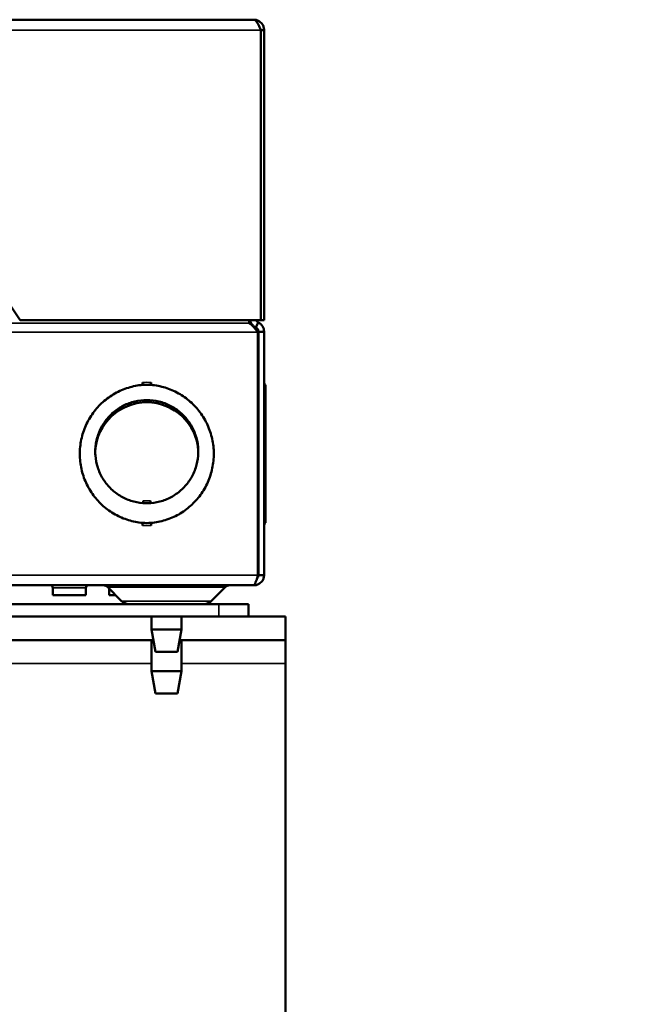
# Model space of a CAD drawing. Header units: inches. Extents: x 1 to 237, y 4 to 150.
# Tile 17 of 166: x 63.15 to 68.3, y 32.4 to 40.66. Entities that reach past the tile are written whole.
import ezdxf

# ---------------------------------------------------------------- set-up
doc = ezdxf.new("R2010")
doc.units = ezdxf.units.IN
doc.header["$LTSCALE"] = 7
doc.header["$MEASUREMENT"] = 0
for name, color, linetype, lineweight in [('Dimension (ANSI)', 7, 'Continuous', 25), ('Visible (ANSI)', 7, 'Continuous', 50), ('Visible Narrow (ANSI)', 7, 'Continuous', 35)]:
    doc.layers.add(name, color=color, linetype=linetype, lineweight=lineweight)
doc.styles.add('Dimension Text', font='tahoma.ttf')
doc.dimstyles.new('Dual Dimension', dxfattribs={"dimscale": 7, "dimtxt": 0.12, "dimasz": 0.098425, "dimexe": 0.125, "dimexo": 0.0625, "dimgap": 0.031496, "dimtad": 0, "dimtih": 1, "dimtoh": 1, "dimrnd": 1e-08, "dimzin": 4, "dimdsep": 46, "dimtxsty": 'Dimension Text', "dimcen": 0.09, "dimdle": 0.393701, "dimclrd": 256, "dimclre": 256, "dimclrt": 256, "dimadec": 0, "dimazin": 1, "dimtfac": 1, "dimtofl": 0, "dimtmove": 0, "dimatfit": 3, "dimfxl": 1, "dimtolj": 1, "dimtzin": 4, "dimlwd": -1, "dimlwe": -1, "dimarcsym": 0})

# ---------------------------------------------------------------- blocks, each defined once
blk = doc.blocks.new('*D12')
at = {"layer": 'Defpoints', "color": 0, "transparency": 16777216}
for p in [(54.6014, 38.7865), (42.549, 15.7488)]:
    blk.add_point(p, dxfattribs=at)
at = {"layer": 'Dimension (ANSI)', "transparency": 16777216}
for p, q in [((58.2963, 45.8491), (54.9208, 39.397)), ((59.0574, 45.8491), (58.2963, 45.8491)), ((48.5752, 26.6376), (48.5752, 27.8976)), ((47.9452, 27.2676), (49.2052, 27.2676))]:
    blk.add_line(p, q, dxfattribs=at)
blk.add_solid([(54.8191, 39.4502), (55.0226, 39.3438), (54.6014, 38.7865)], dxfattribs=at)
at = {"layer": 'Dimension (ANSI)', "transparency": 16777216, "insert": (63.2852, 45.8491), "char_height": 0.84, "attachment_point": 5, "style": 'Dimension Text'}
blk.add_mtext('\\A1;{\\H3.0x;(}\\S∅26.00^ ∅660.4 mm;{\\H3.0x;)}', dxfattribs=at)

msp = doc.modelspace()

# ---------------------------------------------------------------- linework, layer by layer
at = {"layer": 'Visible (ANSI)'}
for p, q in [((59.7799, 40.6566), (65.1185, 40.6566)), ((65.1776, 40.57), (65.1776, 38.1369)), ((65.2051, 40.57), (65.1776, 40.57)), ((65.2051, 40.57), (65.2051, 38.1369)), ((63.1579, 38.1369), (63.0792, 38.255)), ((65.1776, 38.1369), (63.1579, 38.1369)), ((65.0792, 38.1369), (65.0792, 38.1124)), ((65.1358, 38.0747), (65.1564, 38.1172)), ((65.1776, 38.1369), (65.2051, 38.1369)), ((65.154, 35.9991), (65.154, 38.0346)), ((65.1579, 38.0393), (65.2051, 38.0393)), ((65.1579, 38.0393), (65.1579, 35.9991)), ((65.2051, 38.0393), (65.2051, 35.9991)), ((64.1842, 37.6141), (64.1855, 37.5933)), ((64.2575, 37.6141), (64.2563, 37.5933)), ((65.2051, 37.5887), (65.217, 37.5933)), ((65.217, 37.5933), (65.217, 37.5944)), ((65.217, 37.0177), (65.217, 37.5933)), ((63.7889, 37.05), (63.789, 37.0524)), ((65.217, 36.4364), (65.217, 37.0177)), ((64.19, 36.6224), (64.1884, 36.6016)), ((64.2518, 36.6224), (64.2534, 36.6016)), ((64.1855, 36.4364), (64.1842, 36.4156)), ((64.2563, 36.4364), (64.2575, 36.4156)), ((65.2051, 36.441), (65.217, 36.4364)), ((65.217, 36.4364), (65.217, 36.4353)), ((65.2051, 35.9991), (65.1579, 35.9991)), ((65.1146, 35.9125), (59.978, 35.9125)), ((63.4325, 35.8928), (63.4325, 35.8298)), ((63.7101, 35.8928), (63.7101, 35.8298)), ((64.01, 35.7804), (63.8929, 35.8975)), ((63.9049, 35.8855), (63.9049, 35.8298)), ((64.7624, 35.7804), (64.8796, 35.8975)), ((65.1185, 35.9125), (65.1146, 35.9125)), ((65.1185, 35.9135), (65.1185, 35.9125)), ((63.4325, 35.8298), (63.7101, 35.8298)), ((63.9049, 35.8298), (63.9606, 35.8298)), ((64.8242, 35.755), (60.1353, 35.755)), ((64.8242, 35.755), (65.0742, 35.755)), ((65.0742, 35.6504), (65.0742, 35.755)), ((64.8242, 35.6504), (60.2398, 35.6504)), ((64.2612, 35.6504), (64.2612, 35.5425)), ((64.5112, 35.6504), (64.5112, 35.5425)), ((65.0742, 35.6504), (64.8242, 35.6504)), ((65.3862, 35.6504), (65.0742, 35.6504)), ((65.3862, 35.4535), (65.3862, 35.6504)), ((64.2612, 35.5425), (64.5112, 35.5425)), ((64.2943, 35.355), (64.2612, 35.5425)), ((64.4782, 35.355), (64.5112, 35.5425)), ((62.6388, 35.4535), (64.2769, 35.4535)), ((64.2612, 35.4535), (64.2612, 35.1925)), ((64.4956, 35.4535), (65.3862, 35.4535)), ((64.5112, 35.4535), (64.5112, 35.1925)), ((65.3862, 35.2567), (65.3862, 35.4535)), ((64.4782, 35.355), (64.2943, 35.355)), ((64.2612, 35.1925), (64.5112, 35.1925)), ((64.2943, 35.005), (64.2612, 35.1925)), ((64.4782, 35.005), (64.5112, 35.1925)), ((65.3862, 19.7786), (65.3862, 35.2567)), ((64.4782, 35.005), (64.2943, 35.005))]:
    msp.add_line(p, q, dxfattribs=at)
for centre, radius, start, end in [((64.2209, 37.0148), 0.5796, 86.5, 93.5), ((65.2294, 37.6152), 0.0243, 180.00139, 239.10185), ((64.2209, 37.0148), 0.4331, 3.55947, 176.44427), ((64.2209, 37.0148), 0.4145, 265.5, 274.5), ((64.2209, 37.0148), 0.5796, 266.5, 273.5), ((65.2294, 36.4144), 0.0243, 120.89815, 179.99861), ((63.4128, 35.8928), 0.0197, 0, 89.99589), ((63.7297, 35.8928), 0.0197, 90.00411, 180), ((63.8567, 35.8613), 0.0512, 45, 90), ((64.9158, 35.8613), 0.0512, 90, 135), ((64.0713, 35.8416), 0.0866, 225, 270), ((64.7012, 35.8416), 0.0866, 270, 315)]:
    msp.add_arc(centre, radius, start, end, dxfattribs=at)
for centre, start_param, end_param in [((65.2294, 37.6141), 0, 1.031522), ((65.2294, 36.4156), 5.251663, 6.283185)]:
    msp.add_ellipse(centre, major_axis=(-0.0243, 0), ratio=0.998135, start_param=start_param, end_param=end_param, dxfattribs=at)
for points, knots in [([(65.1776, 40.57), (65.1757, 40.5742), (65.1739, 40.5785), (65.1702, 40.5869), (65.1684, 40.591), (65.1628, 40.6032), (65.1591, 40.611), (65.153, 40.6228), (65.1505, 40.6272), (65.1456, 40.6352), (65.1431, 40.6388), (65.137, 40.6467), (65.1333, 40.6504), (65.1278, 40.6541), (65.1259, 40.655), (65.1222, 40.6563), (65.1204, 40.6566), (65.1185, 40.6566)], [-0.3771207, -0.3771207, -0.3771207, -0.3771207, -0.3417924, -0.3417924, -0.3064647, -0.3064647, -0.2357131, -0.2357131, -0.1885935, -0.1885935, -0.1414574, -0.1414574, -0.0706808, -0.0706808, -0.0353408, -0.0353408, 0, 0, 0, 0]), ([(65.1185, 40.6566), (65.1227, 40.6566), (65.1269, 40.6563), (65.1353, 40.655), (65.1394, 40.6541), (65.1515, 40.6505), (65.1591, 40.6469), (65.1711, 40.6391), (65.1756, 40.6354), (65.1839, 40.6271), (65.1876, 40.6225), (65.1955, 40.6106), (65.1991, 40.6029), (65.2027, 40.5908), (65.2036, 40.5867), (65.2048, 40.5784), (65.2051, 40.5742), (65.2051, 40.57)], [0, 0, 0, 0, 0.0333624, 0.0333624, 0.0667241, 0.0667241, 0.1335363, 0.1335363, 0.1799959, 0.1799959, 0.2264556, 0.2264556, 0.2933356, 0.2933356, 0.3267311, 0.3267311, 0.3601273, 0.3601273, 0.3601273, 0.3601273]), ([(65.0792, 38.1124), (65.0854, 38.1089), (65.0916, 38.1044), (65.1041, 38.0936), (65.1103, 38.0873), (65.1228, 38.0736), (65.129, 38.0662), (65.1415, 38.0507), (65.1477, 38.0426), (65.154, 38.0346)], [0, 0, 0, 0, 0.0778284, 0.0778284, 0.1556498, 0.1556498, 0.2334713, 0.2334713, 0.3112996, 0.3112996, 0.3112996, 0.3112996]), ([(65.1358, 38.0747), (65.1285, 38.0783), (65.1217, 38.0828), (65.1157, 38.0882), (65.1097, 38.0936), (65.1045, 38.0998), (65.1002, 38.1067), (65.0959, 38.1135), (65.0926, 38.1209), (65.0904, 38.1287), (65.0896, 38.1314), (65.089, 38.1341), (65.0885, 38.1369)], [-0.2535793, -0.2535793, -0.2535793, -0.2535793, -0.1901819, -0.1901819, -0.1901819, -0.1267891, -0.1267891, -0.1267891, -0.0633969, -0.0633969, -0.0633969, -0.0413958, -0.0413958, -0.0413958, -0.0413958]), ([(65.1358, 38.0747), (65.1391, 38.0731), (65.1421, 38.0711), (65.1476, 38.0661), (65.15, 38.0633), (65.1539, 38.0571), (65.1554, 38.0537), (65.1574, 38.0466), (65.1579, 38.043), (65.1579, 38.0393)], [-0.1955048, -0.1955048, -0.1955048, -0.1955048, -0.1466262, -0.1466262, -0.0977524, -0.0977524, -0.0488787, -0.0488787, 0, 0, 0, 0]), ([(65.1564, 38.1172), (65.1531, 38.1188), (65.1501, 38.1209), (65.1473, 38.1233), (65.1446, 38.1258), (65.1422, 38.1286), (65.1403, 38.1317), (65.1392, 38.1334), (65.1383, 38.1351), (65.1375, 38.1369)], [-0.12708683, -0.12708683, -0.12708683, -0.12708683, -0.09537921, -0.09537921, -0.09537921, -0.06367406, -0.06367406, -0.06367406, -0.0466821, -0.0466821, -0.0466821, -0.0466821]), ([(65.2051, 38.0393), (65.2051, 38.0474), (65.204, 38.0554), (65.1995, 38.071), (65.1962, 38.0784), (65.1877, 38.0921), (65.1824, 38.0983), (65.1704, 38.1091), (65.1637, 38.1137), (65.1564, 38.1172)], [0, 0, 0, 0, 0.0734766, 0.0734766, 0.1469469, 0.1469469, 0.2204172, 0.2204172, 0.2938938, 0.2938938, 0.2938938, 0.2938938]), ([(63.789, 37.0524), (63.7897, 37.0694), (63.7949, 37.1202), (63.8183, 37.2023), (63.8688, 37.2917), (63.9385, 37.3666), (64.0239, 37.4234), (64.1201, 37.4586), (64.1879, 37.4665), (64.2218, 37.4664)], [0.5, 0.5, 0.5, 0.5, 0.5192308, 0.5576923, 0.5961538, 0.6346154, 0.6730769, 0.7115385, 0.75, 0.75, 0.75, 0.75]), ([(64.2218, 37.4664), (64.2557, 37.4663), (64.3236, 37.4581), (64.4196, 37.4225), (64.5048, 37.3654), (64.5742, 37.2901), (64.6242, 37.2004), (64.6473, 37.1183), (64.6522, 37.0674), (64.6529, 37.0504)], [0.25, 0.25, 0.25, 0.25, 0.2884615, 0.3269231, 0.3653846, 0.4038462, 0.4423077, 0.4807692, 0.5, 0.5, 0.5, 0.5]), ([(64.1884, 36.6016), (64.1536, 36.6044), (64.0869, 36.6177), (63.9919, 36.6615), (63.9104, 36.7268), (63.848, 36.807), (63.8053, 36.9007), (63.789, 36.9844), (63.7883, 37.0355), (63.789, 37.0524)], [0.75, 0.75, 0.75, 0.75, 0.7884615, 0.8269231, 0.8653846, 0.9038462, 0.9423077, 0.9807692, 1, 1, 1, 1]), ([(64.6529, 37.0504), (64.6535, 37.0334), (64.6525, 36.9823), (64.6358, 36.8983), (64.5921, 36.8042), (64.5292, 36.7248), (64.4489, 36.6612), (64.3557, 36.6179), (64.2885, 36.6046), (64.2534, 36.6016)], [0, 0, 0, 0, 0.0192308, 0.0576923, 0.0961538, 0.1346154, 0.1730769, 0.2115385, 0.25, 0.25, 0.25, 0.25]), ([(65.154, 35.9991), (65.1527, 35.9949), (65.1515, 35.9907), (65.1491, 35.9824), (65.1479, 35.9783), (65.1442, 35.9662), (65.1418, 35.9585), (65.1377, 35.9466), (65.136, 35.942), (65.1326, 35.9337), (65.1309, 35.93), (65.1268, 35.9221), (65.1243, 35.9186), (65.1207, 35.9149), (65.1195, 35.914), (65.117, 35.9128), (65.1158, 35.9125), (65.1146, 35.9125)], [0, 0, 0, 0, 0.0333624, 0.0333624, 0.0667241, 0.0667241, 0.1335363, 0.1335363, 0.1799959, 0.1799959, 0.2264556, 0.2264556, 0.2933356, 0.2933356, 0.3267311, 0.3267311, 0.3601273, 0.3601273, 0.3601273, 0.3601273]), ([(65.1185, 35.9125), (65.1228, 35.9125), (65.127, 35.9128), (65.1354, 35.914), (65.1396, 35.915), (65.1518, 35.9187), (65.1596, 35.9223), (65.1714, 35.9302), (65.1758, 35.9338), (65.1838, 35.9418), (65.1874, 35.9462), (65.1953, 35.958), (65.1989, 35.9658), (65.2026, 35.978), (65.2036, 35.9822), (65.2048, 35.9906), (65.2051, 35.9948), (65.2051, 35.9991)], [0, 0, 0, 0, 0.0353283, 0.0353283, 0.070656, 0.070656, 0.1414077, 0.1414077, 0.1885272, 0.1885272, 0.2356633, 0.2356633, 0.3064399, 0.3064399, 0.34178, 0.34178, 0.3771207, 0.3771207, 0.3771207, 0.3771207]), ([(65.1579, 35.9991), (65.1579, 35.9972), (65.1578, 35.9952), (65.1572, 35.9914), (65.1568, 35.9895), (65.1551, 35.984), (65.1534, 35.9805), (65.1498, 35.9751), (65.1482, 35.9731), (65.1461, 35.971), (65.1458, 35.9707), (65.1455, 35.9704)], [-0.2174246, -0.2174246, -0.2174246, -0.2174246, -0.19708, -0.19708, -0.1767356, -0.1767356, -0.1359909, -0.1359909, -0.1088558, -0.1088558, -0.104486, -0.104486, -0.104486, -0.104486])]:
    msp.add_open_spline(points, degree=3, knots=knots, dxfattribs=at)
for points in [[(64.1855, 37.5933), (64.1447, 37.5899), (64.0655, 37.5746), (63.9513, 37.5258), (63.8496, 37.4527), (63.7673, 37.3616), (63.705, 37.2541), (63.6669, 37.1358), (63.6585, 37.0533), (63.6587, 37.012)], [(64.783, 37.0177), (64.7828, 37.0589), (64.7737, 37.1415), (64.7343, 37.2594), (64.6713, 37.3658), (64.5893, 37.4551), (64.4886, 37.5267), (64.3759, 37.5747), (64.297, 37.5899), (64.2563, 37.5933)], [(63.6587, 37.012), (63.6589, 36.9708), (63.6681, 36.8882), (63.7074, 36.7703), (63.7705, 36.6639), (63.8524, 36.5746), (63.9532, 36.503), (64.0659, 36.455), (64.1448, 36.4398), (64.1855, 36.4364)], [(64.2563, 36.4364), (64.2971, 36.4398), (64.3763, 36.4551), (64.4905, 36.5038), (64.5922, 36.5769), (64.6745, 36.6681), (64.7367, 36.7756), (64.7749, 36.8939), (64.7832, 36.9764), (64.783, 37.0177)]]:
    msp.add_open_spline(points, degree=3, dxfattribs=at)
at = {"layer": 'Visible Narrow (ANSI)'}
for p, q in [((59.7209, 40.57), (65.1776, 40.57)), ((65.0792, 38.1124), (59.9582, 38.1124)), ((59.7445, 38.0346), (65.154, 38.0346)), ((64.2209, 37.4479), (64.2218, 37.4664)), ((65.2051, 37.017), (65.217, 37.0177)), ((65.154, 35.9991), (59.8914, 35.9991)), ((63.4325, 35.8928), (63.7101, 35.8928)), ((64.8796, 35.8975), (63.8929, 35.8975)), ((64.7624, 35.7804), (64.01, 35.7804)), ((64.8242, 35.755), (64.8242, 35.6504)), ((64.2612, 35.2567), (60.6372, 35.2567)), ((65.3862, 35.2567), (64.5112, 35.2567))]:
    msp.add_line(p, q, dxfattribs=at)
for radius, start, end in [(0.6004, 86.5, 93.5), (0.3937, 265.5, 274.5), (0.6004, 266.5, 273.5)]:
    msp.add_arc((64.2209, 37.0148), radius, start, end, dxfattribs=at)

# ---------------------------------------------------------------- dimensions: what is measured, and where the dimension line sits
at = {"layer": 'Dimension (ANSI)'}
dim = msp.add_diameter_dim_2p(p1=(42.549, 15.7488), p2=(54.6014, 38.7865), text='{\\H3.0x;(}\\S<>^ ∅660.4 mm;{\\H3.0x;)}', dimstyle='Dual Dimension', override={"dimgap": 0.031496, "dimdec": 2, "dimlfac": 1, "dimpost": '\\X', "dimtol": 0, "dimlim": 0, "dimtp": 0, "dimtm": 0, "dimtdec": 2}, dxfattribs=at)
dim.commit()
dim.dimension.update_dxf_attribs({"geometry": '*D12', "text_midpoint": (63.2852, 45.8491), "dimtype": 163})

doc.saveas('drawing.dxf')
